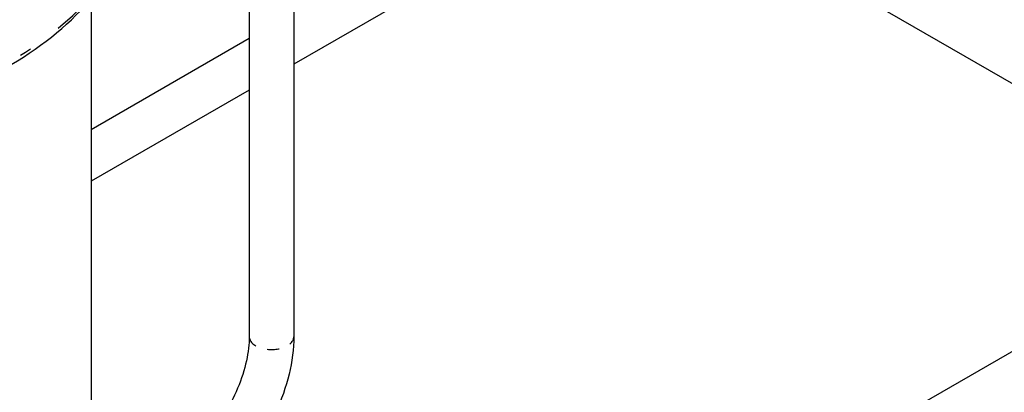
# Model space of a CAD drawing. Header units: inches. Extents: x 3 to 360, y 8 to 227.
# Tile 34 of 98: x 79.69 to 87.98, y 115.22 to 118.35. Entities that reach past the tile are written whole.
import ezdxf

# ---------------------------------------------------------------- set-up
doc = ezdxf.new("R2010")
doc.units = ezdxf.units.IN
doc.header["$LTSCALE"] = 10.666667
doc.header["$MEASUREMENT"] = 0
doc.linetypes.add('DOUBLE_DASH_DOUBLE_DOT', pattern=[0.74, 0.24, -0.06, 0.24, -0.06, 0.01, -0.06, 0.01, -0.06])
doc.layers.get('0').update_dxf_attribs({"lineweight": 25})
doc.layers.add('PHANTOM', color=7, linetype='DOUBLE_DASH_DOUBLE_DOT', lineweight=25)

msp = doc.modelspace()

# ---------------------------------------------------------------- linework, layer by layer
for p, q in [((82.0018, 122.352), (82.0018, 115.6845)), ((81.6268, 121.7192), (81.6268, 115.6845)), ((84.6327, 119.4968), (82.0018, 117.9779)), ((86.4509, 118.7385), (89.1503, 117.18)), ((80.2954, 118.5269), (80.2954, 107.9383)), ((81.6268, 118.1944), (80.2954, 117.4257)), ((81.6268, 117.7614), (80.2954, 116.9927)), ((89.1503, 116.1965), (82.9083, 112.5927))]:
    msp.add_line(p, q)
for points, knots in [([(73.399, 119.0138), (73.4861, 118.7896), (73.6328, 118.5762), (74.0335, 118.1827), (74.2913, 118.0038), (74.89, 117.7024), (75.2315, 117.5803), (75.9617, 117.4056), (76.3502, 117.3529), (77.1354, 117.3215), (77.532, 117.3427), (78.2943, 117.457), (78.6598, 117.5501), (79.3238, 117.7998), (79.622, 117.9566), (80.1199, 118.3199), (80.3198, 118.5266), (80.5946, 118.9675), (80.6719, 119.2014), (80.6848, 119.459), (80.6854, 119.4806), (80.6854, 119.5022)], [1.00608, 1.00608, 1.00608, 1.00608, 1.316912, 1.316912, 1.639057, 1.639057, 1.963375, 1.963375, 2.287025, 2.287025, 2.610227, 2.610227, 2.933614, 2.933614, 3.257701, 3.257701, 3.581574, 3.581574, 3.898023, 3.898023, 3.926991, 3.926991, 3.926991, 3.926991]), ([(81.6268, 115.6845), (81.6268, 115.6229), (81.6191, 115.5538), (81.5868, 115.4065), (81.5619, 115.3284), (81.4959, 115.1718), (81.4546, 115.0935), (81.3603, 114.9463), (81.3071, 114.8775), (81.1959, 114.7576), (81.138, 114.7064), (81.0583, 114.6495), (81.0356, 114.6349), (81.0135, 114.6221)], [3.141593, 3.141593, 3.141593, 3.141593, 3.42394, 3.42394, 3.713109, 3.713109, 4.007536, 4.007536, 4.302993, 4.302993, 4.594942, 4.594942, 4.712389, 4.712389, 4.712389, 4.712389]), ([(82.0018, 115.6845), (82.0018, 115.582), (81.9879, 115.4754), (81.936, 115.2608), (81.8979, 115.1528), (81.8012, 114.9433), (81.7426, 114.8418), (81.6095, 114.6532), (81.535, 114.5662), (81.3751, 114.414), (81.2897, 114.3486), (81.201, 114.2974)], [3.141593, 3.141593, 3.141593, 3.141593, 3.455752, 3.455752, 3.769911, 3.769911, 4.08407, 4.08407, 4.39823, 4.39823, 4.712389, 4.712389, 4.712389, 4.712389])]:
    msp.add_open_spline(points, degree=3, knots=knots)
at = {"layer": 'PHANTOM', "ltscale": 0.505683}
msp.add_ellipse((76.9954, 120.4897), major_axis=(3.5963, 0), ratio=0.57735, start_param=3.362275, end_param=6.69201, dxfattribs=at)
at = {"layer": 'PHANTOM', "ltscale": 0.455159}
for centre, major_axis, start_param, end_param in [((76.9954, 120.4131), (-3.69, 0), 0.220682, 3.141593), ((76.9954, 119.5022), (3.69, 0), 3.362275, 6.283185)]:
    msp.add_ellipse(centre, major_axis=major_axis, ratio=0.57735, start_param=start_param, end_param=end_param, dxfattribs=at)
at = {"layer": 'PHANTOM', "ltscale": 0.02928}
msp.add_ellipse((81.8143, 115.6845), major_axis=(-0.1875, 0), ratio=0.57735, start_param=0, end_param=3.141593, dxfattribs=at)

doc.saveas('drawing.dxf')
